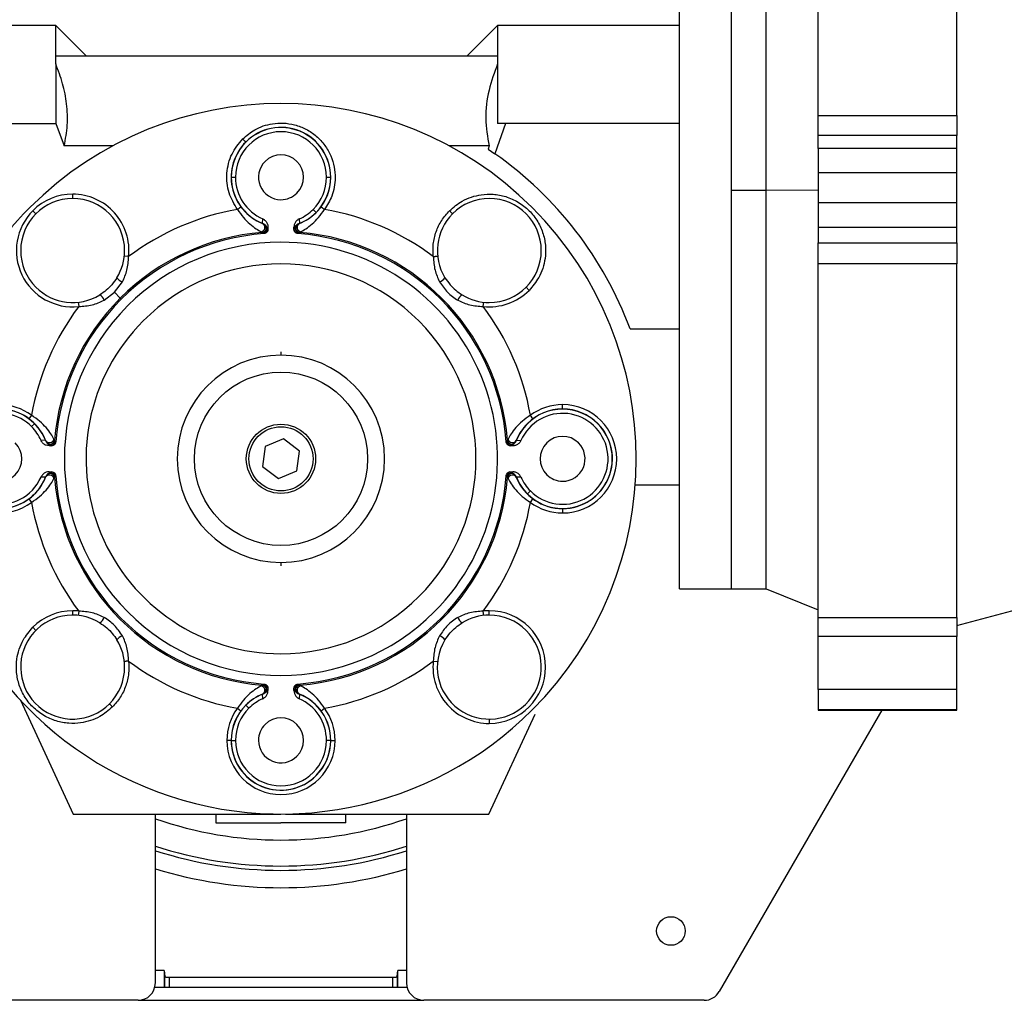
# Model space of a CAD drawing. Header units: millimetres. Extents: x 0 to 420, y 0 to 297.
# Tile 37 of 103: x 138.17 to 145.31, y 235.58 to 242.7. Entities that reach past the tile are written whole.
import ezdxf

# ---------------------------------------------------------------- set-up
doc = ezdxf.new("R2010")
doc.units = ezdxf.units.MM

msp = doc.modelspace()

# ---------------------------------------------------------------- linework, layer by layer
at = {"color": 7, "linetype": 'Continuous', "lineweight": 25}
for p, q in [((143.9618, 242.00509), (143.9618, 244.46022)), ((142.95563, 238.56938), (142.95563, 244.22909)), ((143.33294, 238.56938), (143.33294, 244.22909)), ((143.33294, 241.46147), (143.33294, 244.22909)), ((143.58448, 241.46147), (143.58448, 244.22909)), ((144.96797, 242.00509), (144.96797, 243.90843)), ((138.42786, 242.65695), (137.18272, 242.65695)), ((138.64796, 242.43685), (138.42786, 242.65695)), ((138.42786, 242.43685), (138.42786, 242.65695)), ((141.63503, 242.65695), (141.41493, 242.43685)), ((141.63503, 242.65695), (141.63503, 242.43685)), ((142.95563, 242.65695), (141.63503, 242.65695)), ((138.42786, 242.37987), (138.42786, 242.43685)), ((138.42786, 242.43685), (141.63503, 242.43685)), ((141.63503, 242.43685), (141.63503, 242.37987)), ((138.42786, 242.37987), (138.42786, 241.94746)), ((141.63503, 242.37987), (141.63503, 241.94746)), ((143.9618, 242.00509), (144.96797, 242.00509)), ((143.9618, 241.85873), (143.9618, 242.00509)), ((144.96797, 242.00509), (144.96797, 241.85873)), ((137.18272, 241.94746), (138.42786, 241.94746)), ((138.42786, 241.94746), (138.49024, 241.78332)), ((141.69191, 241.94746), (141.61607, 241.72619)), ((141.69191, 241.94746), (141.63503, 241.94746)), ((142.95563, 241.94746), (141.69191, 241.94746)), ((144.96797, 241.85873), (143.9618, 241.85873)), ((143.9618, 241.76479), (143.9618, 241.85873)), ((144.96797, 241.76479), (144.96797, 241.85873)), ((138.84149, 241.78332), (138.49024, 241.78332)), ((139.80788, 241.81146), (139.8072, 241.81213)), ((141.57264, 241.78332), (141.28428, 241.78332)), ((141.57264, 241.78332), (141.56559, 241.76076)), ((141.56559, 241.76076), (141.61607, 241.72619)), ((144.96797, 241.76479), (143.9618, 241.76479)), ((143.9618, 241.76479), (143.9618, 241.5913)), ((144.96797, 241.5913), (144.96797, 241.76479)), ((139.70225, 241.55645), (139.73274, 241.55645)), ((140.39304, 241.55645), (140.42352, 241.55645)), ((143.9618, 241.5913), (144.96797, 241.5913)), ((143.9618, 241.5913), (143.9618, 241.37029)), ((144.96797, 241.37029), (144.96797, 241.5913)), ((138.55101, 241.40185), (138.55101, 241.43329)), ((143.33294, 241.46147), (143.58448, 241.46147)), ((143.33294, 238.56938), (143.33294, 241.46147)), ((143.58448, 241.46147), (143.9618, 241.46482)), ((143.58448, 238.56938), (143.58448, 241.46147)), ((140.29634, 241.323), (140.31789, 241.30144)), ((143.9618, 241.37029), (143.9618, 241.19065)), ((144.96797, 241.37029), (143.9618, 241.37029)), ((144.96797, 241.19065), (144.96797, 241.37029)), ((138.28421, 241.29134), (138.26198, 241.31357)), ((139.92871, 241.2217), (139.9305, 241.254)), ((140.19527, 241.254), (140.19706, 241.2217)), ((139.92896, 241.22057), (139.92871, 241.2217)), ((139.94723, 241.20935), (139.94298, 241.21278)), ((139.95189, 241.20611), (139.94723, 241.20935)), ((139.96856, 241.18163), (139.95189, 241.20611)), ((139.96856, 241.19517), (139.96856, 241.17854)), ((140.15721, 241.18163), (140.17388, 241.20611)), ((140.15721, 241.17854), (140.15721, 241.19517)), ((140.17388, 241.20611), (140.17854, 241.20935)), ((140.18279, 241.21278), (140.17854, 241.20935)), ((140.19681, 241.22057), (140.19706, 241.2217)), ((144.96797, 241.19065), (143.9618, 241.19065)), ((143.9618, 241.19065), (143.9618, 241.0799)), ((144.96797, 241.0799), (144.96797, 241.19065)), ((139.91995, 241.16096), (139.92691, 241.15616)), ((139.929, 241.15445), (139.92691, 241.15616)), ((139.93129, 241.15385), (139.929, 241.15445)), ((139.93947, 241.15031), (139.93129, 241.15385)), ((139.93948, 241.14716), (139.93947, 241.15031)), ((140.18629, 241.14716), (140.1863, 241.15031)), ((140.1863, 241.15031), (140.19448, 241.15385)), ((140.19677, 241.15445), (140.19448, 241.15385)), ((140.19886, 241.15616), (140.19677, 241.15445)), ((140.19886, 241.15616), (140.20582, 241.16096)), ((143.9618, 241.0799), (144.96797, 241.0799)), ((143.9618, 240.92753), (143.9618, 241.0799)), ((144.96797, 241.0799), (144.96797, 240.92753)), ((138.95739, 240.98053), (138.92613, 240.98391)), ((144.96797, 240.92753), (143.9618, 240.92753)), ((143.9618, 238.36195), (143.9618, 240.92753)), ((144.96797, 238.36195), (144.96797, 240.92753)), ((138.85392, 240.72163), (138.91213, 240.79691)), ((141.84156, 240.75774), (141.86379, 240.7355)), ((138.77864, 240.66342), (138.85392, 240.72163)), ((138.89679, 240.67876), (138.85392, 240.72163)), ((138.59163, 240.64942), (138.59502, 240.61816)), ((138.89679, 240.67876), (138.90383, 240.67171)), ((141.53075, 240.61816), (141.53414, 240.64942)), ((142.59711, 240.45595), (142.95563, 240.45595)), ((140.06289, 240.28862), (140.06289, 240.26503)), ((142.10667, 239.87426), (142.10667, 239.9057)), ((138.25268, 239.82876), (138.234, 239.80347)), ((141.89177, 239.80347), (141.87309, 239.82876)), ((142.10667, 239.87426), (142.10667, 239.8733)), ((138.27411, 239.76767), (138.25255, 239.74612)), ((141.85098, 239.76835), (141.85166, 239.76767)), ((138.35385, 239.64684), (138.32155, 239.64505)), ((138.35385, 239.64684), (138.35498, 239.64659)), ((138.36277, 239.63257), (138.3662, 239.62832)), ((138.3662, 239.62832), (138.36944, 239.62366)), ((138.36944, 239.62366), (138.39392, 239.60699)), ((138.41939, 239.64864), (138.41459, 239.6556)), ((138.41939, 239.64864), (138.4211, 239.64655)), ((138.4211, 239.64655), (138.4217, 239.64426)), ((138.4217, 239.64426), (138.42524, 239.63607)), ((138.42524, 239.63607), (138.42839, 239.63607)), ((140.08178, 239.65666), (139.94763, 239.60103)), ((140.19704, 239.56829), (140.08178, 239.65666)), ((141.69738, 239.63607), (141.70053, 239.63607)), ((141.70053, 239.63607), (141.70407, 239.64426)), ((141.70467, 239.64655), (141.70407, 239.64426)), ((141.70467, 239.64655), (141.70639, 239.64864)), ((141.71118, 239.6556), (141.70639, 239.64864)), ((141.75633, 239.62366), (141.73185, 239.60699)), ((141.75957, 239.62832), (141.75633, 239.62366)), ((141.75957, 239.62832), (141.763, 239.63257)), ((141.77192, 239.64684), (141.77079, 239.64659)), ((141.77192, 239.64684), (141.80422, 239.64505)), ((138.39701, 239.60699), (138.38038, 239.60699)), ((139.94763, 239.60103), (139.92873, 239.45703)), ((140.17814, 239.4243), (140.19704, 239.56829)), ((141.74539, 239.60699), (141.72876, 239.60699)), ((138.3662, 239.39701), (138.36277, 239.39275)), ((138.3662, 239.39701), (138.36944, 239.40167)), ((138.36944, 239.40167), (138.39392, 239.41834)), ((138.38038, 239.41834), (138.39701, 239.41834)), ((139.92873, 239.45703), (140.04399, 239.36867)), ((140.04399, 239.36867), (140.17814, 239.4243)), ((141.72876, 239.41834), (141.74539, 239.41834)), ((141.73185, 239.41834), (141.75633, 239.40167)), ((141.75633, 239.40167), (141.75957, 239.39701)), ((141.763, 239.39275), (141.75957, 239.39701)), ((138.35385, 239.37849), (138.32155, 239.38028)), ((138.35498, 239.37874), (138.35385, 239.37849)), ((138.41459, 239.36973), (138.41939, 239.37669)), ((138.4211, 239.37878), (138.41939, 239.37669)), ((138.4217, 239.38107), (138.4211, 239.37878)), ((138.4217, 239.38107), (138.42524, 239.38925)), ((138.42839, 239.38926), (138.42524, 239.38925)), ((141.69738, 239.38926), (141.70053, 239.38925)), ((141.70053, 239.38925), (141.70407, 239.38107)), ((141.70467, 239.37878), (141.70407, 239.38107)), ((141.70639, 239.37669), (141.70467, 239.37878)), ((141.70639, 239.37669), (141.71118, 239.36973)), ((141.77192, 239.37849), (141.77079, 239.37874)), ((141.80422, 239.38028), (141.77192, 239.37849)), ((142.63429, 239.32401), (142.95563, 239.32401)), ((141.85166, 239.25765), (141.87322, 239.27921)), ((138.234, 239.22186), (138.25268, 239.19657)), ((141.87309, 239.19657), (141.89177, 239.22186)), ((142.10667, 239.15107), (142.10667, 239.15203)), ((142.10667, 239.15107), (142.10667, 239.11963)), ((140.06289, 238.76029), (140.06289, 238.7367)), ((142.95563, 238.56938), (143.33294, 238.56938)), ((143.33294, 238.56938), (143.58448, 238.56938)), ((143.58448, 238.56938), (143.9618, 238.41693)), ((138.55101, 238.3781), (138.55101, 238.40955)), ((138.59502, 238.40717), (138.59163, 238.37591)), ((141.53414, 238.37591), (141.53075, 238.40717)), ((141.57476, 238.3781), (141.57476, 238.40955)), ((144.96797, 238.30211), (145.50721, 238.4466)), ((143.9618, 238.36195), (144.96797, 238.36195)), ((143.9618, 238.22175), (143.9618, 238.36195)), ((144.96797, 238.36195), (144.96797, 238.22175)), ((138.28421, 238.26759), (138.26198, 238.28982)), ((144.96797, 238.22175), (143.9618, 238.22175)), ((143.9618, 237.83755), (143.9618, 238.22175)), ((144.96797, 237.83755), (144.96797, 238.22175)), ((141.16838, 238.0448), (141.19964, 238.04141)), ((139.92691, 237.86916), (139.91995, 237.86437)), ((139.92691, 237.86916), (139.929, 237.87088)), ((139.929, 237.87088), (139.93129, 237.87148)), ((139.93947, 237.87502), (139.93129, 237.87148)), ((139.93948, 237.87817), (139.93947, 237.87502)), ((139.96856, 237.8437), (139.95189, 237.81922)), ((139.96856, 237.84679), (139.96856, 237.83016)), ((140.15721, 237.83016), (140.15721, 237.84679)), ((140.17388, 237.81922), (140.15721, 237.8437)), ((140.18629, 237.87817), (140.1863, 237.87502)), ((140.19448, 237.87148), (140.1863, 237.87502)), ((140.19448, 237.87148), (140.19677, 237.87088)), ((140.19677, 237.87088), (140.19886, 237.86916)), ((140.20582, 237.86437), (140.19886, 237.86916)), ((144.96797, 237.83755), (143.9618, 237.83755)), ((143.9618, 237.83755), (143.9618, 237.69395)), ((144.96797, 237.69395), (144.96797, 237.83755)), ((138.1712, 237.76075), (138.55363, 236.93435)), ((139.92871, 237.80363), (139.92896, 237.80476)), ((139.9305, 237.77133), (139.92871, 237.80363)), ((139.94298, 237.81255), (139.94723, 237.81598)), ((139.95189, 237.81922), (139.94723, 237.81598)), ((140.17854, 237.81598), (140.17388, 237.81922)), ((140.17854, 237.81598), (140.18279, 237.81255)), ((140.19706, 237.80363), (140.19527, 237.77133)), ((140.19681, 237.80476), (140.19706, 237.80363)), ((139.74679, 237.70246), (139.77208, 237.68378)), ((139.8072, 237.72456), (139.80788, 237.72389)), ((139.80788, 237.72389), (139.82943, 237.70233)), ((140.35369, 237.68378), (140.37898, 237.70246)), ((144.42345, 237.68898), (143.24348, 235.6452)), ((143.9618, 237.69395), (144.96797, 237.69395)), ((143.9618, 237.69395), (143.9618, 237.68898)), ((143.9618, 237.68898), (144.96797, 237.68898)), ((144.96797, 237.68898), (144.96797, 237.69395)), ((141.57214, 236.93435), (141.90735, 237.65869)), ((141.57476, 237.62348), (141.57476, 237.59203)), ((139.70129, 237.46888), (139.66985, 237.46888)), ((139.70129, 237.46888), (139.70225, 237.46888)), ((139.70225, 237.46888), (139.73274, 237.46888)), ((140.42352, 237.46888), (140.39304, 237.46888)), ((140.42448, 237.46888), (140.42352, 237.46888)), ((140.42448, 237.46888), (140.45592, 237.46888)), ((138.55363, 236.93435), (140.06289, 236.93435)), ((139.15104, 235.70808), (139.15104, 236.93435)), ((139.59121, 236.93435), (139.59121, 236.87147)), ((140.09623, 236.93435), (141.57214, 236.93435)), ((140.53456, 236.87147), (140.53456, 236.93435)), ((140.97473, 236.93435), (140.97473, 235.70808)), ((139.59121, 236.87147), (140.06289, 236.87147)), ((140.53456, 236.87147), (140.06289, 236.87147)), ((139.21393, 235.79935), (139.15104, 235.79935)), ((139.21393, 235.79935), (139.21943, 235.7541)), ((139.21393, 235.79935), (139.21393, 235.67664)), ((139.21943, 235.67664), (139.21943, 235.7541)), ((139.25087, 235.74967), (140.87491, 235.74967)), ((139.25087, 235.74967), (139.25087, 235.67664)), ((140.87491, 235.67664), (140.87491, 235.74967)), ((140.90634, 235.7541), (140.91184, 235.79935)), ((140.90634, 235.7541), (140.90634, 235.67664)), ((140.97473, 235.79935), (140.91184, 235.79935)), ((140.91184, 235.67664), (140.91184, 235.79935)), ((139.14705, 235.67664), (140.97872, 235.67664)), ((139.02527, 235.58231), (136.99122, 235.58231)), ((139.02527, 235.58231), (141.1005, 235.58231)), ((143.13455, 235.58231), (141.1005, 235.58231))]:
    msp.add_line(p, q, dxfattribs=at)
for centre, radius in [((140.06289, 239.51266), 0.62886), ((140.06289, 239.51266), 0.25154), ((140.06289, 239.51266), 0.23268), ((142.89274, 236.0854), 0.10376)]:
    msp.add_circle(centre, radius, dxfattribs=at)
for centre, radius, start, end in [((140.06289, 239.51266), 2.57831, 315, 135), ((140.06289, 241.55645), 0.36159, 0, 135), ((140.06289, 241.55645), 0.36064, 0, 135), ((140.06289, 241.55645), 0.33015, 0, 180), ((140.06289, 241.55645), 0.36159, 135, 248.261539), ((140.06289, 241.55645), 0.36064, 135, 180), ((140.06289, 241.55645), 0.16313, 315, 135), ((140.06289, 239.51266), 2.70408, 20.41621, 54.943486), ((140.06289, 241.55645), 0.16313, 135, 270), ((140.06289, 241.55645), 0.36064, 180, 248.158201), ((140.06289, 241.55645), 0.33015, 180, 246.360876), ((140.06289, 241.55645), 0.36159, 291.738461, 0), ((140.06289, 241.55645), 0.33015, 314.999999, 0), ((140.06289, 241.55645), 0.36064, 315, 0), ((138.55101, 241.02454), 0.37731, 0, 180), ((138.55101, 241.02454), 0.40876, 90, 135), ((138.55101, 241.02454), 0.40876, 353.819387, 90), ((140.06289, 241.55645), 0.16313, 270, 315), ((141.57476, 241.02454), 0.37731, 90, 135), ((141.57476, 241.02454), 0.37731, 270, 90), ((140.06289, 239.51266), 2.57831, 135, 180), ((140.06289, 239.51266), 1.83759, 99.905042, 126.984479), ((140.06289, 241.55645), 0.33015, 293.639123, 314.999999), ((140.06289, 239.51266), 1.83759, 53.015521, 80.094958), ((138.55101, 241.02454), 0.40876, 135, 276.180613), ((140.06289, 241.55645), 0.36064, 291.841799, 315), ((141.57476, 241.02454), 0.37731, 135, 211.499794), ((139.91336, 241.19244), 0.03217, 281.825351, 60.986643), ((139.92427, 241.1875), 0.03145, 274.82873, 53.494278), ((139.90605, 241.16299), 0.06293, 43.248583, 68.895438), ((139.90567, 241.16216), 0.06289, 48.633538, 68.261539), ((139.92641, 241.18579), 0.03145, 274.736408, 48.535902), ((139.92805, 241.18531), 0.03163, 275.878215, 41.094589), ((139.93713, 241.18165), 0.03143, 274.275465, 359.975301), ((140.19772, 241.18531), 0.03163, 138.905411, 264.121785), ((140.19936, 241.18579), 0.03145, 131.464098, 265.263592), ((140.2015, 241.1875), 0.03145, 126.505722, 265.17127), ((140.21972, 241.16299), 0.06293, 111.104562, 136.751417), ((140.2201, 241.16216), 0.06289, 111.738461, 131.366462), ((140.21241, 241.19244), 0.03217, 119.013357, 258.174649), ((140.06289, 239.51266), 1.64911, 94.729476, 135), ((140.06289, 239.51266), 1.63915, 94.317712, 135), ((140.18865, 241.18165), 0.03143, 192.099261, 265.714932), ((140.06289, 239.51266), 1.63915, 4.317712, 85.682287), ((140.06289, 239.51266), 1.64911, 4.729476, 85.270524), ((140.06289, 239.51266), 1.57214, 90, 135), ((140.06289, 239.51266), 1.57214, 315, 90), ((138.55101, 241.02454), 0.37731, 180, 225), ((138.55101, 241.02454), 0.37731, 328.500206, 0), ((140.06289, 239.51266), 1.41493, 315, 135), ((138.93241, 240.86384), 0.06993, 211.411294, 253.138182), ((141.19336, 240.86384), 0.06993, 286.861818, 328.588706), ((138.55101, 241.02454), 0.37731, 225, 301.499794), ((138.71171, 240.64314), 0.06993, 16.861818, 58.588706), ((141.41406, 240.64314), 0.06993, 121.411294, 163.138182), ((141.57476, 241.02454), 0.37731, 238.500206, 270), ((141.57476, 241.02454), 0.40876, 263.819388, 315), ((140.06289, 239.51266), 1.83759, 143.015521, 170.094958), ((140.06289, 239.51266), 1.64911, 135, 175.270524), ((140.06289, 239.51266), 1.63915, 135, 175.682288), ((140.06289, 239.51266), 1.57214, 135, 315), ((140.06289, 239.51266), 1.83759, 9.905042, 36.984479), ((140.06289, 239.51266), 1.41493, 135, 270), ((140.06289, 239.51266), 0.75237, 90, 270), ((140.06289, 239.51266), 0.75237, 270, 90), ((138.0191, 239.51266), 0.39304, 53.536943, 90), ((142.10667, 239.51266), 0.39304, 90, 126.463057), ((142.10667, 239.51266), 0.39304, 270, 90), ((138.0191, 239.51266), 0.33015, 44.999999, 180), ((138.0191, 239.51266), 0.36159, 21.738461, 90), ((138.0191, 239.51266), 0.36064, 45, 90), ((142.10667, 239.51266), 0.33015, 224.999999, 156.360876), ((142.10667, 239.51266), 0.36159, 90, 135), ((142.10667, 239.51266), 0.36064, 90, 135), ((142.10667, 239.51266), 0.36159, 45, 90), ((142.10667, 239.51266), 0.36064, 270, 90), ((138.0191, 239.51266), 0.39304, 135, 306.463057), ((138.0191, 239.51266), 0.36064, 21.841799, 45), ((142.10667, 239.51266), 0.36159, 135, 158.261539), ((142.10667, 239.51266), 0.36064, 135, 158.158201), ((142.10667, 239.51266), 0.36159, 270, 45), ((138.0191, 239.51266), 0.33015, 23.639121, 44.999999), ((138.0191, 239.51266), 0.16313, 225, 45), ((138.41256, 239.6695), 0.06293, 201.104562, 226.751417), ((138.38311, 239.66219), 0.03217, 209.013357, 348.174649), ((138.41339, 239.66988), 0.06289, 201.738461, 221.366462), ((138.38805, 239.65128), 0.03145, 216.505722, 355.17127), ((138.38976, 239.64914), 0.03145, 221.464098, 355.263592), ((138.39024, 239.6475), 0.03163, 228.905411, 354.121785), ((138.3939, 239.63842), 0.03143, 281.234959, 355.721021), ((141.73187, 239.63842), 0.03143, 184.275465, 269.975301), ((141.73554, 239.6475), 0.03163, 185.878215, 311.094589), ((141.73601, 239.64914), 0.03145, 184.736408, 318.535902), ((141.73772, 239.65128), 0.03145, 184.82873, 323.494278), ((141.74266, 239.66219), 0.03217, 191.825351, 330.986643), ((141.71321, 239.6695), 0.06293, 313.248583, 338.895438), ((141.71238, 239.66988), 0.06289, 318.633538, 338.261539), ((142.10667, 239.51266), 0.16313, 45, 225), ((142.10667, 239.51266), 0.16313, 270, 45), ((140.06289, 239.51266), 2.57831, 180, 315), ((138.0191, 239.51266), 0.36064, 180, 338.158201), ((138.0191, 239.51266), 0.33015, 180, 336.360876), ((138.41256, 239.35583), 0.06293, 133.248583, 158.895438), ((138.41339, 239.35545), 0.06289, 138.633538, 158.261539), ((138.38311, 239.36314), 0.03217, 11.825351, 150.986643), ((138.38805, 239.37404), 0.03145, 4.82873, 143.494278), ((138.38976, 239.37619), 0.03145, 4.736408, 138.535902), ((138.39024, 239.37783), 0.03163, 5.878215, 131.094589), ((138.3939, 239.38691), 0.03143, 4.275465, 89.975301), ((141.73188, 239.3869), 0.03144, 104.303524, 175.714371), ((141.73554, 239.37783), 0.03163, 48.905411, 174.121785), ((141.73601, 239.37619), 0.03145, 41.464098, 175.263592), ((141.73772, 239.37404), 0.03145, 36.505722, 175.17127), ((141.74266, 239.36314), 0.03217, 29.013357, 168.174649), ((141.71321, 239.35583), 0.06293, 21.104562, 46.751417), ((141.71238, 239.35545), 0.06289, 21.738461, 41.366462), ((142.10667, 239.51266), 0.16313, 225, 270), ((138.0191, 239.51266), 0.36159, 225, 338.261539), ((140.06289, 239.51266), 1.64911, 184.729476, 265.270524), ((140.06289, 239.51266), 1.63915, 184.317712, 265.682287), ((140.06289, 239.51266), 1.63915, 274.317712, 355.682288), ((140.06289, 239.51266), 1.64911, 274.729476, 355.270524), ((142.10667, 239.51266), 0.36159, 201.738461, 270), ((142.10667, 239.51266), 0.36064, 201.841799, 225), ((142.10667, 239.51266), 0.33015, 203.639121, 224.999999), ((142.10667, 239.51266), 0.36064, 225, 270), ((140.06289, 239.51266), 1.83759, 189.905042, 216.984479), ((140.06289, 239.51266), 1.83759, 323.015521, 350.094958), ((142.10667, 239.51266), 0.39304, 233.536943, 270), ((140.06289, 239.51266), 1.41493, 270, 315), ((138.55101, 238.00079), 0.40876, 90, 135), ((138.55101, 238.00079), 0.40876, 83.819388, 90), ((141.57476, 238.00079), 0.40876, 90, 96.180613), ((141.57476, 238.00079), 0.40876, 270, 90), ((138.55101, 238.00079), 0.37731, 58.500206, 315), ((138.71171, 238.38219), 0.06993, 301.411294, 343.138182), ((141.41406, 238.38219), 0.06993, 196.861818, 238.588706), ((141.57476, 238.00079), 0.37731, 90, 121.499794), ((141.57476, 238.00079), 0.37731, 45, 90), ((141.57476, 238.00079), 0.37731, 148.500206, 45), ((138.93241, 238.16149), 0.06993, 106.861818, 148.588706), ((138.55101, 238.00079), 0.37731, 0, 31.499794), ((141.19336, 238.16149), 0.06993, 31.411294, 73.138182), ((140.06289, 239.51266), 1.83759, 233.015521, 260.094958), ((140.06289, 239.51266), 1.83759, 279.905042, 306.984479), ((141.57476, 238.00079), 0.40876, 173.819387, 270), ((138.55101, 238.00079), 0.37731, 315, 0), ((139.91336, 237.83289), 0.03217, 299.013357, 78.174649), ((139.92427, 237.83783), 0.03145, 306.505722, 85.17127), ((139.92641, 237.83954), 0.03145, 311.464098, 85.263592), ((139.92805, 237.84001), 0.03163, 318.905411, 84.121785), ((139.93713, 237.84367), 0.03143, 12.099261, 85.714932), ((140.18864, 237.84368), 0.03143, 94.275465, 179.975301), ((140.19772, 237.84001), 0.03163, 95.878215, 221.094589), ((140.19936, 237.83954), 0.03145, 94.736408, 228.535902), ((140.2015, 237.83783), 0.03145, 94.82873, 233.494278), ((140.21241, 237.83289), 0.03217, 101.825351, 240.986643), ((140.06289, 237.46888), 0.36159, 111.738461, 135), ((140.06289, 237.46888), 0.36064, 111.841799, 135), ((140.06289, 237.46888), 0.33015, 113.639123, 134.999999), ((139.90605, 237.86234), 0.06293, 291.104562, 316.751417), ((139.90567, 237.86317), 0.06289, 291.738461, 311.366462), ((140.21972, 237.86234), 0.06293, 223.248583, 248.895438), ((140.2201, 237.86317), 0.06289, 228.633538, 248.261539), ((140.06289, 237.46888), 0.33015, 360, 66.360876), ((140.06289, 237.46888), 0.36159, 0, 68.261539), ((140.06289, 237.46888), 0.36064, 0, 68.158201), ((140.06289, 237.46888), 0.39304, 143.536943, 180), ((140.06289, 237.46888), 0.36159, 135, 180), ((140.06289, 237.46888), 0.36064, 135, 180), ((140.06289, 237.46888), 0.33015, 134.999999, 180), ((140.06289, 237.46888), 0.39304, 0, 36.463057), ((140.06289, 237.46888), 0.16313, 315, 135), ((140.06289, 237.46888), 0.16313, 135, 180), ((140.06289, 237.46888), 0.39304, 180, 0), ((140.06289, 237.46888), 0.36159, 180, 315), ((140.06289, 237.46888), 0.36064, 180, 0), ((140.06289, 237.46888), 0.33015, 180, 360), ((140.06289, 237.46888), 0.16313, 180, 315), ((140.06289, 237.46888), 0.36159, 315, 0), ((140.06289, 239.51266), 2.76697, 250.758811, 289.241189), ((140.06289, 239.51266), 2.95563, 252.030502, 270), ((140.06289, 239.51266), 2.95563, 270, 287.969498), ((140.06289, 239.51266), 2.98707, 252.226003, 287.773997), ((140.06289, 239.51266), 3.11284, 252.96659, 287.03341), ((139.02527, 235.70808), 0.12577, 270, 0), ((141.1005, 235.70808), 0.12577, 180, 270), ((143.13455, 235.70808), 0.12577, 270, 330)]:
    msp.add_arc(centre, radius, start, end, dxfattribs=at)
for points, knots in [([(138.49024, 241.78332), (138.49924, 241.83347), (138.51742, 241.93488), (138.51117, 242.08745), (138.48222, 242.23732), (138.44608, 242.3321), (138.42786, 242.37987)], [0, 0, 0, 0, 0.2506468, 0.5067801, 0.7513972, 1, 1, 1, 1]), ([(141.63503, 242.37987), (141.61174, 242.31635), (141.56447, 242.18745), (141.54008, 241.98418), (141.56188, 241.84973), (141.57264, 241.78332)], [0, 0, 0, 0, 0.32957313, 0.66882693, 1, 1, 1, 1]), ([(139.78497, 241.83437), (139.81302, 241.85817), (139.8758, 241.91144), (139.98156, 241.94587), (140.08098, 241.9519), (140.16421, 241.93947), (140.24661, 241.90776), (140.32164, 241.85694), (140.38303, 241.79029), (140.42663, 241.7135), (140.45127, 241.63304), (140.46007, 241.53383), (140.44172, 241.42414), (140.39836, 241.35414), (140.37898, 241.32286)], [0, 0, 0, 0, 0.09355895, 0.2093455, 0.27596444, 0.34750679, 0.42275393, 0.5000002, 0.57724645, 0.65249357, 0.72403588, 0.79065477, 0.9064412, 1, 1, 1, 1]), ([(139.74679, 241.32286), (139.72363, 241.36181), (139.67578, 241.44231), (139.66296, 241.5863), (139.69701, 241.72679), (139.75629, 241.79929), (139.78497, 241.83437)], [0, 0, 0, 0, 0.241934, 0.4999998, 0.7580657, 1, 1, 1, 1]), ([(139.78497, 241.83437), (139.78776, 241.83157), (139.79207, 241.82727), (139.79724, 241.82209), (139.80081, 241.81853), (139.80367, 241.81566), (139.80645, 241.81289), (139.8069, 241.81243), (139.8072, 241.81213)], [0, 0, 0, 0, 0.2394557, 0.3683594, 0.4999988, 0.6316384, 0.7605426, 1, 1, 1, 1]), ([(141.28572, 241.31357), (141.31532, 241.33863), (141.38236, 241.39537), (141.49648, 241.43124), (141.60503, 241.43548), (141.69666, 241.41863), (141.78672, 241.37884), (141.86679, 241.31657), (141.92907, 241.23649), (141.96885, 241.14644), (141.98571, 241.05481), (141.98147, 240.94626), (141.94559, 240.83213), (141.88885, 240.7651), (141.86379, 240.7355)], [0, 0, 0, 0, 0.0903185, 0.2045633, 0.27142, 0.3439363, 0.4207857, 0.5000002, 0.5792147, 0.656064, 0.7285803, 0.7954369, 0.9096816, 1, 1, 1, 1]), ([(139.74679, 241.32286), (139.74997, 241.32522), (139.75487, 241.32883), (139.76075, 241.33318), (139.7648, 241.33618), (139.76807, 241.33859), (139.77122, 241.34092), (139.77174, 241.3413), (139.77208, 241.34155)], [0, 0, 0, 0, 0.23945684, 0.36836065, 0.49999999, 0.63163933, 0.76054315, 1, 1, 1, 1]), ([(139.74679, 241.32286), (139.76089, 241.30267), (139.78887, 241.26259), (139.83619, 241.21595), (139.88415, 241.17997), (139.90795, 241.16733), (139.91995, 241.16096)], [0, 0, 0, 0, 0.2526512, 0.5014838, 0.7485635, 1, 1, 1, 1]), ([(140.20582, 241.16096), (140.21777, 241.1673), (140.24146, 241.17988), (140.28928, 241.2157), (140.33667, 241.2623), (140.36477, 241.30253), (140.37898, 241.32286)], [0, 0, 0, 0, 0.2505195, 0.4965872, 0.7454869, 1, 1, 1, 1]), ([(140.35369, 241.34155), (140.35403, 241.3413), (140.35455, 241.34092), (140.3577, 241.33859), (140.36097, 241.33618), (140.36502, 241.33318), (140.37091, 241.32883), (140.3758, 241.32522), (140.37898, 241.32286)], [0, 0, 0, 0, 0.2394568, 0.3683607, 0.5, 0.6316393, 0.7605432, 1, 1, 1, 1]), ([(139.9305, 241.254), (139.93672, 241.25051), (139.94916, 241.24353), (139.96205, 241.22593), (139.96792, 241.20902), (139.9684, 241.19851), (139.96856, 241.19517)], [0, 0, 0, 0, 0.2868805, 0.5736118, 0.8640742, 1, 1, 1, 1]), ([(140.19527, 241.254), (140.18905, 241.25051), (140.17662, 241.24353), (140.16372, 241.22593), (140.15786, 241.20902), (140.15737, 241.19851), (140.15721, 241.19517)], [0, 0, 0, 0, 0.2868805, 0.5736118, 0.8640743, 1, 1, 1, 1]), ([(141.16838, 240.98053), (141.16704, 241.01062), (141.16434, 241.07156), (141.18635, 241.16139), (141.22551, 241.24518), (141.26582, 241.29097), (141.28572, 241.31357)], [0, 0, 0, 0, 0.2468568, 0.4999998, 0.7531428, 1, 1, 1, 1]), ([(141.28572, 241.31357), (141.28852, 241.31078), (141.29282, 241.30647), (141.298, 241.3013), (141.30156, 241.29773), (141.30443, 241.29487), (141.3072, 241.29209), (141.30766, 241.29164), (141.30796, 241.29134)], [0, 0, 0, 0, 0.2394557, 0.3683593, 0.4999988, 0.6316384, 0.7605426, 1, 1, 1, 1]), ([(139.9289, 241.22085), (139.93313, 241.2189), (139.94177, 241.21491), (139.9486, 241.20829), (139.95209, 241.20491)], [0, 0, 0, 0, 0.4893738, 1, 1, 1, 1]), ([(140.17368, 241.20491), (140.17717, 241.20829), (140.184, 241.21491), (140.19264, 241.2189), (140.19687, 241.22085)], [0, 0, 0, 0, 0.5106262, 1, 1, 1, 1]), ([(139.96856, 241.17854), (139.96822, 241.175), (139.96772, 241.1697), (139.96476, 241.16327), (139.96187, 241.1589), (139.95828, 241.15506), (139.9541, 241.1519), (139.948, 241.14859), (139.94287, 241.14773), (139.93948, 241.14716)], [0, 0, 0, 0, 0.2253858, 0.336865, 0.4482721, 0.5596279, 0.6709313, 0.7821869, 1, 1, 1, 1]), ([(140.18629, 241.14716), (140.18279, 241.14776), (140.17756, 241.14865), (140.17139, 241.15208), (140.16725, 241.15529), (140.1637, 241.15916), (140.16086, 241.16355), (140.158, 241.1699), (140.15753, 241.1751), (140.15721, 241.17854)], [0, 0, 0, 0, 0.22487686, 0.33610256, 0.44732794, 0.55855295, 0.6697776, 0.78100193, 1, 1, 1, 1]), ([(138.91213, 240.79691), (138.92472, 240.82488), (138.95052, 240.88213), (138.95507, 240.94723), (138.95739, 240.98053)], [0, 0, 0, 0, 0.4884005, 1, 1, 1, 1]), ([(141.16838, 240.98053), (141.17231, 240.98096), (141.17836, 240.98161), (141.18564, 240.9824), (141.19065, 240.98294), (141.19468, 240.98338), (141.19858, 240.9838), (141.19922, 240.98387), (141.19964, 240.98391)], [0, 0, 0, 0, 0.2394568, 0.3683607, 0.5, 0.6316393, 0.7605432, 1, 1, 1, 1]), ([(141.16838, 240.98053), (141.1707, 240.94727), (141.17524, 240.88218), (141.20103, 240.82492), (141.21365, 240.79691)], [0, 0, 0, 0, 0.5109129, 1, 1, 1, 1]), ([(138.87273, 240.82739), (138.86084, 240.81), (138.83829, 240.777), (138.7958, 240.73512), (138.76416, 240.71367), (138.74816, 240.70282)], [0, 0, 0, 0, 0.3552389, 0.6738861, 1, 1, 1, 1]), ([(141.25305, 240.82739), (141.26493, 240.81), (141.28748, 240.777), (141.32998, 240.73512), (141.36161, 240.71367), (141.37761, 240.70282)], [0, 0, 0, 0, 0.355239, 0.6738845, 1, 1, 1, 1]), ([(141.21365, 240.79691), (141.23168, 240.77033), (141.26765, 240.7173), (141.32068, 240.68135), (141.34714, 240.66342)], [0, 0, 0, 0, 0.5012524, 1, 1, 1, 1]), ([(138.59502, 240.61816), (138.62828, 240.62048), (138.69337, 240.62502), (138.75063, 240.65081), (138.77864, 240.66342)], [0, 0, 0, 0, 0.51091288, 1, 1, 1, 1]), ([(141.34714, 240.66342), (141.3751, 240.65082), (141.43235, 240.62503), (141.49745, 240.62048), (141.53075, 240.61816)], [0, 0, 0, 0, 0.4884005, 1, 1, 1, 1]), ([(138.41459, 239.6556), (138.40825, 239.66755), (138.39567, 239.69124), (138.35985, 239.73906), (138.31325, 239.78645), (138.27302, 239.81455), (138.25268, 239.82876)], [0, 0, 0, 0, 0.2505195, 0.4965872, 0.7454869, 1, 1, 1, 1]), ([(141.87309, 239.82876), (141.85289, 239.81466), (141.81281, 239.78668), (141.76618, 239.73936), (141.73019, 239.6914), (141.71755, 239.6676), (141.71118, 239.6556)], [0, 0, 0, 0, 0.2526512, 0.5014838, 0.7485635, 1, 1, 1, 1]), ([(138.38038, 239.60699), (138.37308, 239.6077), (138.35847, 239.60913), (138.33914, 239.6203), (138.32723, 239.63341), (138.32281, 239.64247), (138.32155, 239.64505)], [0, 0, 0, 0, 0.29534192, 0.59076896, 0.88366197, 1, 1, 1, 1]), ([(138.37064, 239.62346), (138.36726, 239.62695), (138.36064, 239.63378), (138.35665, 239.64242), (138.3547, 239.64665)], [0, 0, 0, 0, 0.5106262, 1, 1, 1, 1]), ([(138.42839, 239.63607), (138.42779, 239.63257), (138.4269, 239.62733), (138.42347, 239.62116), (138.42026, 239.61703), (138.41639, 239.61348), (138.412, 239.61064), (138.40564, 239.60778), (138.40045, 239.60731), (138.39701, 239.60699)], [0, 0, 0, 0, 0.2248768, 0.33610247, 0.44732781, 0.55855279, 0.6697774, 0.7810017, 1, 1, 1, 1]), ([(141.72876, 239.60699), (141.72522, 239.60733), (141.71992, 239.60783), (141.71349, 239.61079), (141.70912, 239.61368), (141.70529, 239.61727), (141.70212, 239.62145), (141.69881, 239.62755), (141.69795, 239.63268), (141.69738, 239.63607)], [0, 0, 0, 0, 0.2253858, 0.336865, 0.4482721, 0.5596279, 0.6709313, 0.7821869, 1, 1, 1, 1]), ([(141.80422, 239.64505), (141.80073, 239.63883), (141.79375, 239.62639), (141.77615, 239.6135), (141.75924, 239.60763), (141.74874, 239.60715), (141.74539, 239.60699)], [0, 0, 0, 0, 0.2868805, 0.5736118, 0.8640742, 1, 1, 1, 1]), ([(141.77107, 239.64665), (141.76912, 239.64242), (141.76513, 239.63378), (141.75851, 239.62695), (141.75513, 239.62346)], [0, 0, 0, 0, 0.48937381, 1, 1, 1, 1]), ([(138.38038, 239.41834), (138.37308, 239.41762), (138.35847, 239.4162), (138.33914, 239.40503), (138.32723, 239.39192), (138.32281, 239.38286), (138.32155, 239.38028)], [0, 0, 0, 0, 0.2953418, 0.5907688, 0.8836617, 1, 1, 1, 1]), ([(138.3547, 239.37868), (138.35665, 239.38291), (138.36064, 239.39155), (138.36726, 239.39838), (138.37064, 239.40187)], [0, 0, 0, 0, 0.48937381, 1, 1, 1, 1]), ([(138.39701, 239.41834), (138.40055, 239.418), (138.40585, 239.4175), (138.41228, 239.41454), (138.41665, 239.41165), (138.42048, 239.40806), (138.42365, 239.40388), (138.42696, 239.39777), (138.42782, 239.39265), (138.42839, 239.38926)], [0, 0, 0, 0, 0.2253858, 0.336865, 0.4482721, 0.5596279, 0.6709313, 0.7821869, 1, 1, 1, 1]), ([(141.69738, 239.38926), (141.69798, 239.39276), (141.69887, 239.39799), (141.7023, 239.40416), (141.70551, 239.4083), (141.70938, 239.41185), (141.71377, 239.41469), (141.72013, 239.41754), (141.72532, 239.41802), (141.72876, 239.41834)], [0, 0, 0, 0, 0.2248768, 0.3361025, 0.4473278, 0.5585528, 0.6697774, 0.7810017, 1, 1, 1, 1]), ([(141.80422, 239.38028), (141.80073, 239.3865), (141.79375, 239.39893), (141.77615, 239.41183), (141.75924, 239.41769), (141.74874, 239.41818), (141.74539, 239.41834)], [0, 0, 0, 0, 0.2868805, 0.5736119, 0.8640744, 1, 1, 1, 1]), ([(141.75513, 239.40187), (141.75851, 239.39838), (141.76513, 239.39155), (141.76912, 239.38291), (141.77107, 239.37868)], [0, 0, 0, 0, 0.5106262, 1, 1, 1, 1]), ([(138.25268, 239.19657), (138.27288, 239.21067), (138.31296, 239.23865), (138.3596, 239.28597), (138.39558, 239.33393), (138.40822, 239.35773), (138.41459, 239.36973)], [0, 0, 0, 0, 0.2526512, 0.5014838, 0.7485635, 1, 1, 1, 1]), ([(141.71118, 239.36973), (141.71752, 239.35778), (141.7301, 239.33409), (141.76592, 239.28627), (141.81252, 239.23888), (141.85275, 239.21078), (141.87309, 239.19657)], [0, 0, 0, 0, 0.25051948, 0.49658719, 0.74548693, 1, 1, 1, 1]), ([(138.77864, 238.3619), (138.75067, 238.3745), (138.69342, 238.4003), (138.62832, 238.40485), (138.59502, 238.40717)], [0, 0, 0, 0, 0.4884005, 1, 1, 1, 1]), ([(141.53075, 238.40717), (141.49749, 238.40485), (141.4324, 238.40031), (141.37514, 238.37452), (141.34714, 238.3619)], [0, 0, 0, 0, 0.5109129, 1, 1, 1, 1]), ([(138.74816, 238.3225), (138.76555, 238.31062), (138.79855, 238.28807), (138.84043, 238.24557), (138.86188, 238.21394), (138.87273, 238.19793)], [0, 0, 0, 0, 0.3552389, 0.6738861, 1, 1, 1, 1]), ([(138.91213, 238.22841), (138.8941, 238.255), (138.85813, 238.30803), (138.80509, 238.34398), (138.77864, 238.3619)], [0, 0, 0, 0, 0.5012524, 1, 1, 1, 1]), ([(141.34714, 238.3619), (141.32055, 238.34387), (141.26752, 238.3079), (141.23157, 238.25487), (141.21365, 238.22841)], [0, 0, 0, 0, 0.5012524, 1, 1, 1, 1]), ([(141.25305, 238.19793), (141.26493, 238.21533), (141.28748, 238.24833), (141.32998, 238.2902), (141.36161, 238.31165), (141.37761, 238.3225)], [0, 0, 0, 0, 0.3552389, 0.6738861, 1, 1, 1, 1]), ([(138.84005, 237.71175), (138.81045, 237.6867), (138.74342, 237.62996), (138.62929, 237.59408), (138.52074, 237.58984), (138.42911, 237.6067), (138.33906, 237.64648), (138.25898, 237.70876), (138.19671, 237.78883), (138.15692, 237.87889), (138.14006, 237.97052), (138.14431, 238.07906), (138.18018, 238.19319), (138.23692, 238.26023), (138.26198, 238.28982)], [0, 0, 0, 0, 0.0903185, 0.2045633, 0.27142, 0.3439363, 0.4207857, 0.5000002, 0.5792147, 0.656064, 0.7285803, 0.7954369, 0.9096816, 1, 1, 1, 1]), ([(138.95739, 238.0448), (138.95507, 238.07806), (138.95053, 238.14315), (138.92474, 238.20041), (138.91213, 238.22841)], [0, 0, 0, 0, 0.51091289, 1, 1, 1, 1]), ([(141.21365, 238.22841), (141.20105, 238.20045), (141.17525, 238.1432), (141.1707, 238.0781), (141.16838, 238.0448)], [0, 0, 0, 0, 0.4884005, 1, 1, 1, 1]), ([(138.95739, 238.0448), (138.95873, 238.01471), (138.96144, 237.95377), (138.93942, 237.86394), (138.90026, 237.78015), (138.85995, 237.73436), (138.84005, 237.71175)], [0, 0, 0, 0, 0.2468568, 0.4999998, 0.7531428, 1, 1, 1, 1]), ([(138.95739, 238.0448), (138.95346, 238.04437), (138.94741, 238.04372), (138.94013, 238.04293), (138.93513, 238.04239), (138.93109, 238.04195), (138.92719, 238.04153), (138.92655, 238.04146), (138.92613, 238.04141)], [0, 0, 0, 0, 0.2394568, 0.3683607, 0.5, 0.6316393, 0.7605432, 1, 1, 1, 1]), ([(139.91995, 237.86437), (139.908, 237.85803), (139.88431, 237.84545), (139.83649, 237.80963), (139.7891, 237.76303), (139.761, 237.7228), (139.74679, 237.70246)], [0, 0, 0, 0, 0.2505195, 0.4965872, 0.7454869, 1, 1, 1, 1]), ([(139.9305, 237.77133), (139.93672, 237.77482), (139.94916, 237.7818), (139.96205, 237.7994), (139.96792, 237.81631), (139.9684, 237.82681), (139.96856, 237.83016)], [0, 0, 0, 0, 0.2868805, 0.5736118, 0.8640743, 1, 1, 1, 1]), ([(139.93948, 237.87817), (139.94298, 237.87757), (139.94822, 237.87668), (139.95439, 237.87324), (139.95852, 237.87004), (139.96207, 237.86617), (139.96491, 237.86178), (139.96777, 237.85542), (139.96824, 237.85023), (139.96856, 237.84679)], [0, 0, 0, 0, 0.2248769, 0.3361026, 0.4473279, 0.5585529, 0.6697776, 0.7810019, 1, 1, 1, 1]), ([(140.15721, 237.84679), (140.15755, 237.85033), (140.15805, 237.85563), (140.16101, 237.86206), (140.1639, 237.86643), (140.16749, 237.87026), (140.17167, 237.87343), (140.17778, 237.87674), (140.1829, 237.8776), (140.18629, 237.87817)], [0, 0, 0, 0, 0.2253858, 0.336865, 0.4482721, 0.5596279, 0.6709313, 0.7821869, 1, 1, 1, 1]), ([(140.15721, 237.83016), (140.15793, 237.82286), (140.15935, 237.80824), (140.17052, 237.78891), (140.18363, 237.77701), (140.19269, 237.77259), (140.19527, 237.77133)], [0, 0, 0, 0, 0.2953418, 0.5907688, 0.8836617, 1, 1, 1, 1]), ([(140.37898, 237.70246), (140.36488, 237.72266), (140.3369, 237.76274), (140.28958, 237.80937), (140.24162, 237.84536), (140.21782, 237.858), (140.20582, 237.86437)], [0, 0, 0, 0, 0.2526512, 0.5014838, 0.7485635, 1, 1, 1, 1]), ([(139.95209, 237.82042), (139.9486, 237.81704), (139.94177, 237.81042), (139.93313, 237.80643), (139.9289, 237.80448)], [0, 0, 0, 0, 0.5106262, 1, 1, 1, 1]), ([(140.19687, 237.80448), (140.19264, 237.80643), (140.184, 237.81042), (140.17717, 237.81704), (140.17368, 237.82042)], [0, 0, 0, 0, 0.4893738, 1, 1, 1, 1]), ([(138.84005, 237.71175), (138.83725, 237.71455), (138.83295, 237.71885), (138.82777, 237.72403), (138.82421, 237.72759), (138.82134, 237.73046), (138.81857, 237.73324), (138.81811, 237.73369), (138.81781, 237.73399)], [0, 0, 0, 0, 0.23945565, 0.36835932, 0.49999877, 0.6316384, 0.76054259, 1, 1, 1, 1]), ([(139.21943, 235.7541), (139.21984, 235.75359), (139.22067, 235.75257), (139.22634, 235.75122), (139.23455, 235.75022), (139.24326, 235.74973), (139.24883, 235.74968), (139.25087, 235.74967)], [0, 0, 0, 0, 0.2198511, 0.4397394, 0.6585463, 0.875208, 1, 1, 1, 1]), ([(140.87491, 235.74967), (140.87841, 235.74972), (140.88543, 235.74981), (140.89479, 235.75058), (140.90191, 235.75171), (140.9057, 235.75295), (140.90616, 235.75378), (140.90634, 235.7541)], [0, 0, 0, 0, 0.2143712, 0.4287086, 0.64401837, 0.86140278, 1, 1, 1, 1])]:
    msp.add_open_spline(points, degree=3, knots=knots, dxfattribs=at)

doc.saveas('drawing.dxf')
